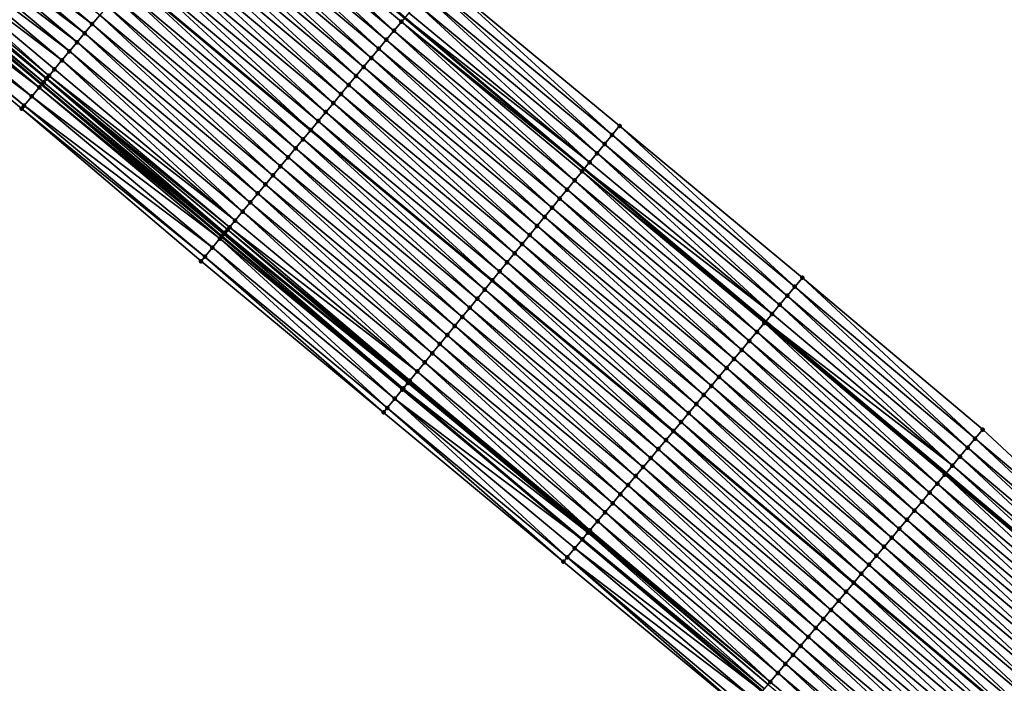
# Model space of a CAD drawing. Header units: feet. Extents: x 2010743 to 2022806, y 818705 to 837694.
# Tile 22 of 256: x 2016294 to 2016378, y 819605 to 819661. Entities that reach past the tile are written whole.
import ezdxf

# ---------------------------------------------------------------- set-up
doc = ezdxf.new("R2010")
doc.units = ezdxf.units.FT
doc.header["$MEASUREMENT"] = 0
for name, color, linetype, lineweight in [('EP_Travel Lane', 172, 'Continuous', 53), ('Road Shots', 141, 'Continuous', 100), ('STRIPING', 60, 'Continuous', 53)]:
    doc.layers.add(name, color=color, linetype=linetype, lineweight=lineweight)
doc.layers.add('I-77-MM17-21_NB-Surface-Border', color=7, linetype='Continuous')
doc.layers.add('I-77-MM17-21_NB-Surface-TIN', color=7, linetype='Continuous')

msp = doc.modelspace()

# ---------------------------------------------------------------- linework, layer by layer
at = {"layer": 'EP_Travel Lane'}
for points in [[(2016234.812, 819738.36, 264.538), (2016250.127, 819725.5, 264.779), (2016265.442, 819712.639, 265.035), (2016280.757, 819699.779, 265.278), (2016296.072, 819686.919, 265.544), (2016311.356, 819674.073, 265.793), (2016326.653, 819661.192, 266.04), (2016341.885, 819648.378, 266.29), (2016357.289, 819635.425, 266.547), (2016372.591, 819622.55, 266.81), (2016387.894, 819609.675, 267.073), (2016403.196, 819596.8, 267.341), (2016418.499, 819583.925, 267.601), (2016433.802, 819571.05, 267.852), (2016449.104, 819558.175, 268.104)], [(2016234.573, 819707.012, 265.173), (2016249.885, 819694.149, 265.398), (2016265.198, 819681.286, 265.671), (2016280.511, 819668.423, 265.91), (2016295.838, 819655.529, 266.163), (2016311.12, 819642.629, 266.411), (2016326.487, 819629.691, 266.683), (2016341.697, 819616.901, 266.943), (2016356.999, 819604.026, 267.208), (2016372.302, 819591.151, 267.479), (2016387.604, 819578.276, 267.745), (2016402.907, 819565.401, 268.001), (2016418.21, 819552.526, 268.237), (2016433.513, 819539.651, 268.474), (2016448.816, 819526.776, 268.697)]]:
    msp.add_polyline3d(points, dxfattribs=at)
at = {"layer": 'I-77-MM17-21_NB-Surface-Border', "color": 3, "linetype": 'Continuous', "lineweight": -3}
for points in [[(2016237.09, 819741.067, 264.45), (2016252.395, 819728.196, 264.689), (2016267.057, 819714.559, 265.005), (2016283.006, 819702.452, 265.214), (2016298.311, 819689.581, 265.496), (2016314.237, 819677.516, 265.712), (2016329.576, 819664.685, 265.978), (2016344.878, 819652.011, 266.248), (2016360.4, 819639.121, 266.497), (2016375.702, 819626.246, 266.747), (2016390.361, 819612.606, 267.031), (2016405.664, 819599.731, 267.273), (2016420.966, 819586.856, 267.551), (2016435.625, 819573.216, 267.814), (2016450.927, 819560.341, 268.068)], [(2016447.719, 819525.47, 268.589), (2016432.6, 819538.565, 268.389), (2016417.481, 819551.658, 268.178), (2016401.709, 819563.975, 267.867), (2016386.207, 819576.612, 267.605), (2016370.806, 819589.37, 267.314), (2016355.509, 819602.25, 267.044), (2016340.119, 819615.022, 266.772), (2016324.845, 819627.694, 266.511), (2016309.361, 819640.523, 266.251), (2016294.129, 819653.483, 266.005), (2016278.8, 819666.386, 265.742), (2016263.918, 819679.762, 265.559), (2016248.733, 819692.776, 265.292), (2016233.661, 819705.926, 265.088)]]:
    msp.add_polyline3d(points, dxfattribs=at)
at = {"layer": 'I-77-MM17-21_NB-Surface-TIN', "color": 128, "linetype": 'Continuous', "lineweight": -3}
for points in [[(2016300.118, 819660.644, 266.067), (2016284.792, 819673.512, 265.821), (2016284.148, 819672.747, 265.835)], [(2016300.118, 819660.644, 266.067), (2016300.76, 819661.411, 266.054), (2016284.792, 819673.512, 265.821)], [(2016325.726, 819660.084, 266.069), (2016311.028, 819673.682, 265.8), (2016310.386, 819672.915, 265.814)], [(2016326.368, 819660.85, 266.044), (2016326.653, 819661.192, 266.04), (2016311.028, 819673.682, 265.8)], [(2016325.726, 819660.084, 266.069), (2016326.368, 819660.85, 266.044), (2016311.028, 819673.682, 265.8)], [(2016299.476, 819659.877, 266.084), (2016284.148, 819672.747, 265.835), (2016283.504, 819671.981, 265.849)], [(2016299.476, 819659.877, 266.084), (2016300.118, 819660.644, 266.067), (2016284.148, 819672.747, 265.835)], [(2016325.084, 819659.317, 266.078), (2016310.386, 819672.915, 265.814), (2016309.745, 819672.148, 265.825)], [(2016325.084, 819659.317, 266.078), (2016325.726, 819660.084, 266.069), (2016310.386, 819672.915, 265.814)], [(2016298.835, 819659.11, 266.099), (2016283.504, 819671.981, 265.849), (2016282.861, 819671.216, 265.862)], [(2016298.835, 819659.11, 266.099), (2016299.476, 819659.877, 266.084), (2016283.504, 819671.981, 265.849)], [(2016323.801, 819657.783, 266.111), (2016309.103, 819671.381, 265.843), (2016308.461, 819670.614, 265.86)], [(2016324.442, 819658.55, 266.095), (2016309.745, 819672.148, 265.825), (2016309.103, 819671.381, 265.843)], [(2016323.801, 819657.783, 266.111), (2016324.442, 819658.55, 266.095), (2016309.103, 819671.381, 265.843)], [(2016324.442, 819658.55, 266.095), (2016325.084, 819659.317, 266.078), (2016309.745, 819672.148, 265.825)], [(2016298.193, 819658.343, 266.114), (2016282.861, 819671.216, 265.862), (2016282.217, 819670.451, 265.88)], [(2016298.193, 819658.343, 266.114), (2016298.835, 819659.11, 266.099), (2016282.861, 819671.216, 265.862)], [(2016323.159, 819657.016, 266.13), (2016308.461, 819670.614, 265.86), (2016307.819, 819669.847, 265.878)], [(2016323.159, 819657.016, 266.13), (2016323.801, 819657.783, 266.111), (2016308.461, 819670.614, 265.86)], [(2016297.551, 819657.576, 266.131), (2016282.217, 819670.451, 265.88), (2016281.573, 819669.686, 265.905)], [(2016297.551, 819657.576, 266.131), (2016298.193, 819658.343, 266.114), (2016282.217, 819670.451, 265.88)], [(2016322.517, 819656.249, 266.147), (2016307.819, 819669.847, 265.878), (2016307.177, 819669.08, 265.893)], [(2016322.517, 819656.249, 266.147), (2016323.159, 819657.016, 266.13), (2016307.819, 819669.847, 265.878)], [(2016296.235, 819656.004, 266.176), (2016280.929, 819668.921, 265.922), (2016280.864, 819668.843, 265.923)], [(2016296.267, 819656.043, 266.176), (2016281.045, 819669.058, 265.921), (2016280.929, 819668.921, 265.922)], [(2016296.235, 819656.004, 266.176), (2016296.267, 819656.043, 266.176), (2016280.929, 819668.921, 265.922)], [(2016296.457, 819656.269, 266.175), (2016281.573, 819669.686, 265.905), (2016281.045, 819669.058, 265.921)], [(2016296.267, 819656.043, 266.176), (2016296.457, 819656.269, 266.175), (2016281.045, 819669.058, 265.921)], [(2016296.457, 819656.269, 266.175), (2016296.909, 819656.81, 266.158), (2016281.573, 819669.686, 265.905)], [(2016296.909, 819656.81, 266.158), (2016297.551, 819657.576, 266.131), (2016281.573, 819669.686, 265.905)], [(2016321.875, 819655.482, 266.164), (2016307.177, 819669.08, 265.893), (2016306.536, 819668.313, 265.91)], [(2016321.875, 819655.482, 266.164), (2016322.517, 819656.249, 266.147), (2016307.177, 819669.08, 265.893)], [(2016295.626, 819655.276, 266.149), (2016280.286, 819668.155, 265.898), (2016279.643, 819667.389, 265.832)], [(2016280.286, 819668.155, 265.898), (2016295.838, 819655.529, 266.163), (2016280.511, 819668.423, 265.91)], [(2016295.626, 819655.276, 266.149), (2016295.838, 819655.529, 266.163), (2016280.286, 819668.155, 265.898)], [(2016295.992, 819655.714, 266.173), (2016280.731, 819668.685, 265.921), (2016280.511, 819668.423, 265.91)], [(2016295.992, 819655.714, 266.173), (2016280.511, 819668.423, 265.91), (2016295.838, 819655.529, 266.163)], [(2016296.235, 819656.004, 266.176), (2016280.864, 819668.843, 265.923), (2016280.731, 819668.685, 265.921)], [(2016295.992, 819655.714, 266.173), (2016296.235, 819656.004, 266.176), (2016280.731, 819668.685, 265.921)], [(2016321.233, 819654.715, 266.181), (2016306.536, 819668.313, 265.91), (2016305.894, 819667.546, 265.926)], [(2016321.233, 819654.715, 266.181), (2016321.875, 819655.482, 266.164), (2016306.536, 819668.313, 265.91)], [(2016294.985, 819654.508, 266.091), (2016279.643, 819667.389, 265.832), (2016279, 819666.623, 265.762)], [(2016294.985, 819654.508, 266.091), (2016295.626, 819655.276, 266.149), (2016279.643, 819667.389, 265.832)], [(2016320.592, 819653.948, 266.195), (2016305.894, 819667.546, 265.926), (2016305.252, 819666.779, 265.941)], [(2016320.592, 819653.948, 266.195), (2016321.233, 819654.715, 266.181), (2016305.894, 819667.546, 265.926)], [(2016294.344, 819653.74, 266.024), (2016279, 819666.623, 265.762), (2016278.8, 819666.386, 265.742)], [(2016294.129, 819653.483, 266.005), (2016294.344, 819653.74, 266.024), (2016278.8, 819666.386, 265.742)], [(2016294.344, 819653.74, 266.024), (2016294.985, 819654.508, 266.091), (2016279, 819666.623, 265.762)], [(2016319.95, 819653.181, 266.213), (2016305.252, 819666.779, 265.941), (2016304.61, 819666.012, 265.958)], [(2016319.95, 819653.181, 266.213), (2016320.592, 819653.948, 266.195), (2016305.252, 819666.779, 265.941)], [(2016319.308, 819652.415, 266.226), (2016304.61, 819666.012, 265.958), (2016303.969, 819665.246, 265.968)], [(2016319.308, 819652.415, 266.226), (2016319.95, 819653.181, 266.213), (2016304.61, 819666.012, 265.958)], [(2016303.969, 819665.246, 265.968), (2016303.327, 819664.479, 265.979), (2016318.667, 819651.648, 266.227)], [(2016319.308, 819652.415, 266.226), (2016303.969, 819665.246, 265.968), (2016318.667, 819651.648, 266.227)], [(2016318.025, 819650.881, 266.257), (2016303.327, 819664.479, 265.979), (2016302.685, 819663.712, 266.003)], [(2016318.025, 819650.881, 266.257), (2016318.667, 819651.648, 266.227), (2016303.327, 819664.479, 265.979)], [(2016343.606, 819650.467, 266.27), (2016328.934, 819663.918, 265.997), (2016328.293, 819663.151, 266.007)], [(2016344.242, 819651.239, 266.258), (2016329.576, 819664.685, 265.978), (2016328.934, 819663.918, 265.997)], [(2016343.606, 819650.467, 266.27), (2016344.242, 819651.239, 266.258), (2016328.934, 819663.918, 265.997)], [(2016344.242, 819651.239, 266.258), (2016344.878, 819652.011, 266.248), (2016329.576, 819664.685, 265.978)], [(2016317.383, 819650.114, 266.271), (2016302.685, 819663.712, 266.003), (2016302.043, 819662.945, 266.018)], [(2016317.383, 819650.114, 266.271), (2016318.025, 819650.881, 266.257), (2016302.685, 819663.712, 266.003)], [(2016342.971, 819649.695, 266.277), (2016328.293, 819663.151, 266.007), (2016327.651, 819662.384, 266.022)], [(2016342.971, 819649.695, 266.277), (2016343.606, 819650.467, 266.27), (2016328.293, 819663.151, 266.007)], [(2016316.741, 819649.347, 266.286), (2016302.043, 819662.945, 266.018), (2016301.402, 819662.178, 266.035)], [(2016316.741, 819649.347, 266.286), (2016317.383, 819650.114, 266.271), (2016302.043, 819662.945, 266.018)], [(2016342.335, 819648.924, 266.285), (2016327.651, 819662.384, 266.022), (2016327.009, 819661.617, 266.034)], [(2016342.335, 819648.924, 266.285), (2016342.971, 819649.695, 266.277), (2016327.651, 819662.384, 266.022)], [(2016315.458, 819647.813, 266.32), (2016300.76, 819661.411, 266.054), (2016300.118, 819660.644, 266.067)], [(2016316.099, 819648.58, 266.304), (2016301.402, 819662.178, 266.035), (2016300.76, 819661.411, 266.054)], [(2016315.458, 819647.813, 266.32), (2016316.099, 819648.58, 266.304), (2016300.76, 819661.411, 266.054)], [(2016316.099, 819648.58, 266.304), (2016316.741, 819649.347, 266.286), (2016301.402, 819662.178, 266.035)], [(2016342.335, 819648.924, 266.285), (2016327.009, 819661.617, 266.034), (2016326.653, 819661.192, 266.04)], [(2016314.816, 819647.046, 266.336), (2016300.118, 819660.644, 266.067), (2016299.476, 819659.877, 266.084)], [(2016314.816, 819647.046, 266.336), (2016315.458, 819647.813, 266.32), (2016300.118, 819660.644, 266.067)], [(2016341.063, 819647.38, 266.319), (2016326.368, 819660.85, 266.044), (2016325.726, 819660.084, 266.069)], [(2016326.368, 819660.85, 266.044), (2016341.885, 819648.378, 266.29), (2016326.653, 819661.192, 266.04)], [(2016341.699, 819648.152, 266.292), (2016341.885, 819648.378, 266.29), (2016326.368, 819660.85, 266.044)], [(2016341.063, 819647.38, 266.319), (2016341.699, 819648.152, 266.292), (2016326.368, 819660.85, 266.044)], [(2016342.335, 819648.924, 266.285), (2016326.653, 819661.192, 266.04), (2016341.885, 819648.378, 266.29)], [(2016314.174, 819646.279, 266.352), (2016299.476, 819659.877, 266.084), (2016298.835, 819659.11, 266.099)], [(2016314.174, 819646.279, 266.352), (2016314.816, 819647.046, 266.336), (2016299.476, 819659.877, 266.084)], [(2016340.427, 819646.608, 266.33), (2016325.726, 819660.084, 266.069), (2016325.084, 819659.317, 266.078)], [(2016340.427, 819646.608, 266.33), (2016341.063, 819647.38, 266.319), (2016325.726, 819660.084, 266.069)], [(2016313.532, 819645.512, 266.365), (2016298.835, 819659.11, 266.099), (2016298.193, 819658.343, 266.114)], [(2016313.532, 819645.512, 266.365), (2016314.174, 819646.279, 266.352), (2016298.835, 819659.11, 266.099)], [(2016339.791, 819645.837, 266.349), (2016325.084, 819659.317, 266.078), (2016324.442, 819658.55, 266.095)], [(2016339.791, 819645.837, 266.349), (2016340.427, 819646.608, 266.33), (2016325.084, 819659.317, 266.078)], [(2016312.891, 819644.745, 266.383), (2016298.193, 819658.343, 266.114), (2016297.551, 819657.576, 266.131)], [(2016312.891, 819644.745, 266.383), (2016313.532, 819645.512, 266.365), (2016298.193, 819658.343, 266.114)], [(2016339.155, 819645.065, 266.366), (2016324.442, 819658.55, 266.095), (2016323.801, 819657.783, 266.111)], [(2016339.155, 819645.065, 266.366), (2016339.791, 819645.837, 266.349), (2016324.442, 819658.55, 266.095)], [(2016312.249, 819643.979, 266.408), (2016297.551, 819657.576, 266.131), (2016296.909, 819656.81, 266.158)], [(2016312.249, 819643.979, 266.408), (2016312.891, 819644.745, 266.383), (2016297.551, 819657.576, 266.131)], [(2016338.519, 819644.293, 266.386), (2016323.801, 819657.783, 266.111), (2016323.159, 819657.016, 266.13)], [(2016338.519, 819644.293, 266.386), (2016339.155, 819645.065, 266.366), (2016323.801, 819657.783, 266.111)], [(2016312.249, 819643.979, 266.408), (2016296.909, 819656.81, 266.158), (2016296.457, 819656.269, 266.175)], [(2016337.883, 819643.521, 266.405), (2016323.159, 819657.016, 266.13), (2016322.517, 819656.249, 266.147)], [(2016337.883, 819643.521, 266.405), (2016338.519, 819644.293, 266.386), (2016323.159, 819657.016, 266.13)], [(2016295.626, 819655.276, 266.149), (2016311.12, 819642.629, 266.411), (2016295.838, 819655.529, 266.163)], [(2016311.284, 819642.825, 266.424), (2016295.992, 819655.714, 266.173), (2016295.838, 819655.529, 266.163)], [(2016311.284, 819642.825, 266.424), (2016295.838, 819655.529, 266.163), (2016311.12, 819642.629, 266.411)], [(2016311.379, 819642.939, 266.426), (2016296.235, 819656.004, 266.176), (2016295.992, 819655.714, 266.173)], [(2016311.284, 819642.825, 266.424), (2016311.379, 819642.939, 266.426), (2016295.992, 819655.714, 266.173)], [(2016311.607, 819643.212, 266.426), (2016296.267, 819656.043, 266.176), (2016296.235, 819656.004, 266.176)], [(2016311.379, 819642.939, 266.426), (2016311.607, 819643.212, 266.426), (2016296.235, 819656.004, 266.176)], [(2016311.775, 819643.413, 266.425), (2016296.457, 819656.269, 266.175), (2016296.267, 819656.043, 266.176)], [(2016311.607, 819643.212, 266.426), (2016311.775, 819643.413, 266.425), (2016296.267, 819656.043, 266.176)], [(2016311.775, 819643.413, 266.425), (2016312.249, 819643.979, 266.408), (2016296.457, 819656.269, 266.175)], [(2016337.247, 819642.75, 266.42), (2016322.517, 819656.249, 266.147), (2016321.875, 819655.482, 266.164)], [(2016337.247, 819642.75, 266.42), (2016337.883, 819643.521, 266.405), (2016322.517, 819656.249, 266.147)], [(2016310.966, 819642.444, 266.399), (2016295.626, 819655.276, 266.149), (2016294.985, 819654.508, 266.091)], [(2016310.966, 819642.444, 266.399), (2016311.12, 819642.629, 266.411), (2016295.626, 819655.276, 266.149)], [(2016335.975, 819641.206, 266.452), (2016321.233, 819654.715, 266.181), (2016320.592, 819653.948, 266.195)], [(2016336.611, 819641.978, 266.436), (2016321.875, 819655.482, 266.164), (2016321.233, 819654.715, 266.181)], [(2016335.975, 819641.206, 266.452), (2016336.611, 819641.978, 266.436), (2016321.233, 819654.715, 266.181)], [(2016336.611, 819641.978, 266.436), (2016337.247, 819642.75, 266.42), (2016321.875, 819655.482, 266.164)], [(2016310.325, 819641.677, 266.344), (2016294.985, 819654.508, 266.091), (2016294.344, 819653.74, 266.024)], [(2016310.325, 819641.677, 266.344), (2016310.966, 819642.444, 266.399), (2016294.985, 819654.508, 266.091)], [(2016335.339, 819640.434, 266.467), (2016320.592, 819653.948, 266.195), (2016319.95, 819653.181, 266.213)], [(2016335.339, 819640.434, 266.467), (2016335.975, 819641.206, 266.452), (2016320.592, 819653.948, 266.195)], [(2016309.684, 819640.909, 266.275), (2016294.344, 819653.74, 266.024), (2016294.129, 819653.483, 266.005)], [(2016309.361, 819640.523, 266.251), (2016309.684, 819640.909, 266.275), (2016294.129, 819653.483, 266.005)], [(2016309.684, 819640.909, 266.275), (2016310.325, 819641.677, 266.344), (2016294.344, 819653.74, 266.024)], [(2016334.704, 819639.663, 266.481), (2016319.95, 819653.181, 266.213), (2016319.308, 819652.415, 266.226)], [(2016334.704, 819639.663, 266.481), (2016335.339, 819640.434, 266.467), (2016319.95, 819653.181, 266.213)], [(2016319.308, 819652.415, 266.226), (2016318.667, 819651.648, 266.227), (2016334.068, 819638.891, 266.485)], [(2016334.704, 819639.663, 266.481), (2016319.308, 819652.415, 266.226), (2016334.068, 819638.891, 266.485)], [(2016333.432, 819638.119, 266.512), (2016318.667, 819651.648, 266.227), (2016318.025, 819650.881, 266.257)], [(2016333.432, 819638.119, 266.512), (2016334.068, 819638.891, 266.485), (2016318.667, 819651.648, 266.227)], [(2016359.756, 819638.356, 266.508), (2016344.878, 819652.011, 266.248), (2016344.242, 819651.239, 266.258)], [(2016359.756, 819638.356, 266.508), (2016360.4, 819639.121, 266.497), (2016344.878, 819652.011, 266.248)], [(2016332.796, 819637.347, 266.529), (2016318.025, 819650.881, 266.257), (2016317.383, 819650.114, 266.271)], [(2016332.796, 819637.347, 266.529), (2016333.432, 819638.119, 266.512), (2016318.025, 819650.881, 266.257)], [(2016359.112, 819637.591, 266.524), (2016344.242, 819651.239, 266.258), (2016343.606, 819650.467, 266.27)], [(2016359.112, 819637.591, 266.524), (2016359.756, 819638.356, 266.508), (2016344.242, 819651.239, 266.258)], [(2016332.16, 819636.576, 266.545), (2016317.383, 819650.114, 266.271), (2016316.741, 819649.347, 266.286)], [(2016332.16, 819636.576, 266.545), (2016332.796, 819637.347, 266.529), (2016317.383, 819650.114, 266.271)], [(2016357.824, 819636.061, 266.551), (2016342.971, 819649.695, 266.277), (2016342.335, 819648.924, 266.285)], [(2016358.468, 819636.826, 266.538), (2016343.606, 819650.467, 266.27), (2016342.971, 819649.695, 266.277)], [(2016357.824, 819636.061, 266.551), (2016358.468, 819636.826, 266.538), (2016342.971, 819649.695, 266.277)], [(2016358.468, 819636.826, 266.538), (2016359.112, 819637.591, 266.524), (2016343.606, 819650.467, 266.27)], [(2016331.524, 819635.804, 266.564), (2016316.741, 819649.347, 266.286), (2016316.099, 819648.58, 266.304)], [(2016331.524, 819635.804, 266.564), (2016332.16, 819636.576, 266.545), (2016316.741, 819649.347, 266.286)], [(2016357.824, 819636.061, 266.551), (2016342.335, 819648.924, 266.285), (2016341.885, 819648.378, 266.29)], [(2016330.888, 819635.032, 266.582), (2016316.099, 819648.58, 266.304), (2016315.458, 819647.813, 266.32)], [(2016330.888, 819635.032, 266.582), (2016331.524, 819635.804, 266.564), (2016316.099, 819648.58, 266.304)], [(2016356.536, 819634.53, 266.566), (2016341.699, 819648.152, 266.292), (2016341.063, 819647.38, 266.319)], [(2016341.699, 819648.152, 266.292), (2016357.289, 819635.425, 266.547), (2016341.885, 819648.378, 266.29)], [(2016357.18, 819635.295, 266.546), (2016357.289, 819635.425, 266.547), (2016341.699, 819648.152, 266.292)], [(2016356.536, 819634.53, 266.566), (2016357.18, 819635.295, 266.546), (2016341.699, 819648.152, 266.292)], [(2016357.824, 819636.061, 266.551), (2016341.885, 819648.378, 266.29), (2016357.289, 819635.425, 266.547)], [(2016330.252, 819634.26, 266.596), (2016315.458, 819647.813, 266.32), (2016314.816, 819647.046, 266.336)], [(2016330.252, 819634.26, 266.596), (2016330.888, 819635.032, 266.582), (2016315.458, 819647.813, 266.32)], [(2016355.892, 819633.765, 266.58), (2016341.063, 819647.38, 266.319), (2016340.427, 819646.608, 266.33)], [(2016355.892, 819633.765, 266.58), (2016356.536, 819634.53, 266.566), (2016341.063, 819647.38, 266.319)], [(2016329.616, 819633.489, 266.611), (2016314.816, 819647.046, 266.336), (2016314.174, 819646.279, 266.352)], [(2016329.616, 819633.489, 266.611), (2016330.252, 819634.26, 266.596), (2016314.816, 819647.046, 266.336)], [(2016355.248, 819633, 266.6), (2016340.427, 819646.608, 266.33), (2016339.791, 819645.837, 266.349)], [(2016355.248, 819633, 266.6), (2016355.892, 819633.765, 266.58), (2016340.427, 819646.608, 266.33)], [(2016328.344, 819631.945, 266.642), (2016313.532, 819645.512, 266.365), (2016312.891, 819644.745, 266.383)], [(2016328.98, 819632.717, 266.626), (2016314.174, 819646.279, 266.352), (2016313.532, 819645.512, 266.365)], [(2016328.344, 819631.945, 266.642), (2016328.98, 819632.717, 266.626), (2016313.532, 819645.512, 266.365)], [(2016328.98, 819632.717, 266.626), (2016329.616, 819633.489, 266.611), (2016314.174, 819646.279, 266.352)], [(2016354.604, 819632.235, 266.615), (2016339.791, 819645.837, 266.349), (2016339.155, 819645.065, 266.366)], [(2016354.604, 819632.235, 266.615), (2016355.248, 819633, 266.6), (2016339.791, 819645.837, 266.349)], [(2016327.708, 819631.174, 266.669), (2016312.891, 819644.745, 266.383), (2016312.249, 819643.979, 266.408)], [(2016327.708, 819631.174, 266.669), (2016328.344, 819631.945, 266.642), (2016312.891, 819644.745, 266.383)], [(2016353.96, 819631.47, 266.635), (2016339.155, 819645.065, 266.366), (2016338.519, 819644.293, 266.386)], [(2016353.96, 819631.47, 266.635), (2016354.604, 819632.235, 266.615), (2016339.155, 819645.065, 266.366)], [(2016327.708, 819631.174, 266.669), (2016312.249, 819643.979, 266.408), (2016311.775, 819643.413, 266.425)], [(2016353.316, 819630.705, 266.654), (2016338.519, 819644.293, 266.386), (2016337.883, 819643.521, 266.405)], [(2016353.316, 819630.705, 266.654), (2016353.96, 819631.47, 266.635), (2016338.519, 819644.293, 266.386)], [(2016326.911, 819630.206, 266.69), (2016311.607, 819643.212, 266.426), (2016311.379, 819642.939, 266.426)], [(2016327.072, 819630.402, 266.688), (2016311.775, 819643.413, 266.425), (2016311.607, 819643.212, 266.426)], [(2016326.911, 819630.206, 266.69), (2016326.987, 819630.299, 266.69), (2016311.607, 819643.212, 266.426)], [(2016326.987, 819630.299, 266.69), (2016327.072, 819630.402, 266.688), (2016311.607, 819643.212, 266.426)], [(2016327.072, 819630.402, 266.688), (2016327.708, 819631.174, 266.669), (2016311.775, 819643.413, 266.425)], [(2016352.672, 819629.94, 266.67), (2016337.883, 819643.521, 266.405), (2016337.247, 819642.75, 266.42)], [(2016352.672, 819629.94, 266.67), (2016353.316, 819630.705, 266.654), (2016337.883, 819643.521, 266.405)], [(2016325.801, 819628.857, 266.615), (2016310.966, 819642.444, 266.399), (2016310.325, 819641.677, 266.344)], [(2016310.966, 819642.444, 266.399), (2016326.487, 819629.691, 266.683), (2016311.12, 819642.629, 266.411)], [(2016326.437, 819629.63, 266.678), (2016326.487, 819629.691, 266.683), (2016310.966, 819642.444, 266.399)], [(2016325.801, 819628.857, 266.615), (2016326.437, 819629.63, 266.678), (2016310.966, 819642.444, 266.399)], [(2016326.524, 819629.736, 266.686), (2016311.284, 819642.825, 266.424), (2016311.12, 819642.629, 266.411)], [(2016326.524, 819629.736, 266.686), (2016311.12, 819642.629, 266.411), (2016326.487, 819629.691, 266.683)], [(2016326.911, 819630.206, 266.69), (2016311.379, 819642.939, 266.426), (2016311.284, 819642.825, 266.424)], [(2016326.524, 819629.736, 266.686), (2016326.911, 819630.206, 266.69), (2016311.284, 819642.825, 266.424)], [(2016352.028, 819629.175, 266.688), (2016337.247, 819642.75, 266.42), (2016336.611, 819641.978, 266.436)], [(2016352.028, 819629.175, 266.688), (2016352.672, 819629.94, 266.67), (2016337.247, 819642.75, 266.42)], [(2016325.166, 819628.085, 266.542), (2016310.325, 819641.677, 266.344), (2016309.684, 819640.909, 266.275)], [(2016325.166, 819628.085, 266.542), (2016325.801, 819628.857, 266.615), (2016310.325, 819641.677, 266.344)], [(2016351.384, 819628.41, 266.704), (2016336.611, 819641.978, 266.436), (2016335.975, 819641.206, 266.452)], [(2016351.384, 819628.41, 266.704), (2016352.028, 819629.175, 266.688), (2016336.611, 819641.978, 266.436)], [(2016324.845, 819627.694, 266.511), (2016309.684, 819640.909, 266.275), (2016309.361, 819640.523, 266.251)], [(2016324.845, 819627.694, 266.511), (2016325.166, 819628.085, 266.542), (2016309.684, 819640.909, 266.275)], [(2016350.74, 819627.645, 266.72), (2016335.975, 819641.206, 266.452), (2016335.339, 819640.434, 266.467)], [(2016350.74, 819627.645, 266.72), (2016351.384, 819628.41, 266.704), (2016335.975, 819641.206, 266.452)], [(2016334.704, 819639.663, 266.481), (2016334.068, 819638.891, 266.485), (2016349.453, 819626.115, 266.743)], [(2016350.096, 819626.88, 266.735), (2016335.339, 819640.434, 266.467), (2016334.704, 819639.663, 266.481)], [(2016350.096, 819626.88, 266.735), (2016334.704, 819639.663, 266.481), (2016349.453, 819626.115, 266.743)], [(2016350.096, 819626.88, 266.735), (2016350.74, 819627.645, 266.72), (2016335.339, 819640.434, 266.467)], [(2016348.809, 819625.35, 266.768), (2016334.068, 819638.891, 266.485), (2016333.432, 819638.119, 266.512)], [(2016348.809, 819625.35, 266.768), (2016349.453, 819626.115, 266.743), (2016334.068, 819638.891, 266.485)], [(2016375.058, 819625.481, 266.764), (2016360.4, 819639.121, 266.497), (2016359.756, 819638.356, 266.508)], [(2016375.058, 819625.481, 266.764), (2016375.702, 819626.246, 266.747), (2016360.4, 819639.121, 266.497)], [(2016348.165, 819624.585, 266.786), (2016333.432, 819638.119, 266.512), (2016332.796, 819637.347, 266.529)], [(2016348.165, 819624.585, 266.786), (2016348.809, 819625.35, 266.768), (2016333.432, 819638.119, 266.512)], [(2016374.414, 819624.716, 266.778), (2016359.756, 819638.356, 266.508), (2016359.112, 819637.591, 266.524)], [(2016374.414, 819624.716, 266.778), (2016375.058, 819625.481, 266.764), (2016359.756, 819638.356, 266.508)], [(2016347.521, 819623.82, 266.801), (2016332.796, 819637.347, 266.529), (2016332.16, 819636.576, 266.545)], [(2016347.521, 819623.82, 266.801), (2016348.165, 819624.585, 266.786), (2016332.796, 819637.347, 266.529)], [(2016373.77, 819623.951, 266.795), (2016359.112, 819637.591, 266.524), (2016358.468, 819636.826, 266.538)], [(2016373.77, 819623.951, 266.795), (2016374.414, 819624.716, 266.778), (2016359.112, 819637.591, 266.524)], [(2016346.877, 819623.055, 266.82), (2016332.16, 819636.576, 266.545), (2016331.524, 819635.804, 266.564)], [(2016346.877, 819623.055, 266.82), (2016347.521, 819623.82, 266.801), (2016332.16, 819636.576, 266.545)], [(2016373.126, 819623.186, 266.808), (2016358.468, 819636.826, 266.538), (2016357.824, 819636.061, 266.551)], [(2016373.126, 819623.186, 266.808), (2016373.77, 819623.951, 266.795), (2016358.468, 819636.826, 266.538)], [(2016346.233, 819622.29, 266.839), (2016331.524, 819635.804, 266.564), (2016330.888, 819635.032, 266.582)], [(2016346.233, 819622.29, 266.839), (2016346.877, 819623.055, 266.82), (2016331.524, 819635.804, 266.564)], [(2016373.126, 819623.186, 266.808), (2016357.824, 819636.061, 266.551), (2016357.289, 819635.425, 266.547)], [(2016345.589, 819621.524, 266.854), (2016330.888, 819635.032, 266.582), (2016330.252, 819634.26, 266.596)], [(2016345.589, 819621.524, 266.854), (2016346.233, 819622.29, 266.839), (2016330.888, 819635.032, 266.582)], [(2016371.839, 819621.656, 266.828), (2016357.18, 819635.295, 266.546), (2016356.536, 819634.53, 266.566)], [(2016357.18, 819635.295, 266.546), (2016372.591, 819622.55, 266.81), (2016357.289, 819635.425, 266.547)], [(2016372.483, 819622.421, 266.81), (2016372.591, 819622.55, 266.81), (2016357.18, 819635.295, 266.546)], [(2016371.839, 819621.656, 266.828), (2016372.483, 819622.421, 266.81), (2016357.18, 819635.295, 266.546)], [(2016373.126, 819623.186, 266.808), (2016357.289, 819635.425, 266.547), (2016372.591, 819622.55, 266.81)], [(2016344.945, 819620.759, 266.869), (2016330.252, 819634.26, 266.596), (2016329.616, 819633.489, 266.611)], [(2016344.945, 819620.759, 266.869), (2016345.589, 819621.524, 266.854), (2016330.252, 819634.26, 266.596)], [(2016371.195, 819620.89, 266.842), (2016356.536, 819634.53, 266.566), (2016355.892, 819633.765, 266.58)], [(2016371.195, 819620.89, 266.842), (2016371.839, 819621.656, 266.828), (2016356.536, 819634.53, 266.566)], [(2016344.301, 819619.994, 266.884), (2016329.616, 819633.489, 266.611), (2016328.98, 819632.717, 266.626)], [(2016344.301, 819619.994, 266.884), (2016344.945, 819620.759, 266.869), (2016329.616, 819633.489, 266.611)], [(2016369.907, 819619.36, 266.876), (2016355.248, 819633, 266.6), (2016354.604, 819632.235, 266.615)], [(2016370.551, 819620.125, 266.86), (2016355.892, 819633.765, 266.58), (2016355.248, 819633, 266.6)], [(2016369.907, 819619.36, 266.876), (2016370.551, 819620.125, 266.86), (2016355.248, 819633, 266.6)], [(2016370.551, 819620.125, 266.86), (2016371.195, 819620.89, 266.842), (2016355.892, 819633.765, 266.58)], [(2016343.657, 819619.229, 266.9), (2016328.98, 819632.717, 266.626), (2016328.344, 819631.945, 266.642)], [(2016343.657, 819619.229, 266.9), (2016344.301, 819619.994, 266.884), (2016328.98, 819632.717, 266.626)], [(2016369.263, 819618.595, 266.897), (2016354.604, 819632.235, 266.615), (2016353.96, 819631.47, 266.635)], [(2016369.263, 819618.595, 266.897), (2016369.907, 819619.36, 266.876), (2016354.604, 819632.235, 266.615)], [(2016343.013, 819618.464, 266.922), (2016328.344, 819631.945, 266.642), (2016327.708, 819631.174, 266.669)], [(2016343.013, 819618.464, 266.922), (2016343.657, 819619.229, 266.9), (2016328.344, 819631.945, 266.642)], [(2016368.619, 819617.83, 266.916), (2016353.96, 819631.47, 266.635), (2016353.316, 819630.705, 266.654)], [(2016368.619, 819617.83, 266.916), (2016369.263, 819618.595, 266.897), (2016353.96, 819631.47, 266.635)], [(2016342.369, 819617.699, 266.948), (2016327.708, 819631.174, 266.669), (2016327.072, 819630.402, 266.688)], [(2016342.369, 819617.699, 266.948), (2016343.013, 819618.464, 266.922), (2016327.708, 819631.174, 266.669)], [(2016367.975, 819617.065, 266.933), (2016353.316, 819630.705, 266.654), (2016352.672, 819629.94, 266.67)], [(2016367.975, 819617.065, 266.933), (2016368.619, 819617.83, 266.916), (2016353.316, 819630.705, 266.654)], [(2016325.801, 819628.857, 266.615), (2016341.697, 819616.901, 266.943), (2016326.437, 819629.63, 266.678)], [(2016326.437, 819629.63, 266.678), (2016341.697, 819616.901, 266.943), (2016326.487, 819629.691, 266.683)], [(2016341.725, 819616.934, 266.945), (2016326.524, 819629.736, 266.686), (2016326.487, 819629.691, 266.683)], [(2016341.71, 819616.916, 266.944), (2016341.725, 819616.934, 266.945), (2016326.487, 819629.691, 266.683)], [(2016341.71, 819616.916, 266.944), (2016326.487, 819629.691, 266.683), (2016341.697, 819616.901, 266.943)], [(2016342.198, 819617.497, 266.951), (2016326.911, 819630.206, 266.69), (2016326.524, 819629.736, 266.686)], [(2016341.725, 819616.934, 266.945), (2016342.198, 819617.497, 266.951), (2016326.524, 819629.736, 266.686)], [(2016342.198, 819617.497, 266.951), (2016326.987, 819630.299, 266.69), (2016326.911, 819630.206, 266.69)], [(2016342.276, 819617.589, 266.951), (2016327.072, 819630.402, 266.688), (2016326.987, 819630.299, 266.69)], [(2016342.198, 819617.497, 266.951), (2016342.276, 819617.589, 266.951), (2016326.987, 819630.299, 266.69)], [(2016342.276, 819617.589, 266.951), (2016342.369, 819617.699, 266.948), (2016327.072, 819630.402, 266.688)], [(2016367.331, 819616.3, 266.95), (2016352.672, 819629.94, 266.67), (2016352.028, 819629.175, 266.688)], [(2016367.331, 819616.3, 266.95), (2016367.975, 819617.065, 266.933), (2016352.672, 819629.94, 266.67)], [(2016340.439, 819615.402, 266.802), (2016325.801, 819628.857, 266.615), (2016325.166, 819628.085, 266.542)], [(2016341.082, 819616.168, 266.887), (2016341.697, 819616.901, 266.943), (2016325.801, 819628.857, 266.615)], [(2016340.439, 819615.402, 266.802), (2016341.082, 819616.168, 266.887), (2016325.801, 819628.857, 266.615)], [(2016366.687, 819615.535, 266.965), (2016352.028, 819629.175, 266.688), (2016351.384, 819628.41, 266.704)], [(2016366.687, 819615.535, 266.965), (2016367.331, 819616.3, 266.95), (2016352.028, 819629.175, 266.688)], [(2016340.119, 819615.022, 266.772), (2016325.166, 819628.085, 266.542), (2016324.845, 819627.694, 266.511)], [(2016340.119, 819615.022, 266.772), (2016340.439, 819615.402, 266.802), (2016325.166, 819628.085, 266.542)], [(2016366.043, 819614.77, 266.982), (2016351.384, 819628.41, 266.704), (2016350.74, 819627.645, 266.72)], [(2016366.043, 819614.77, 266.982), (2016366.687, 819615.535, 266.965), (2016351.384, 819628.41, 266.704)], [(2016365.399, 819614.005, 266.996), (2016350.74, 819627.645, 266.72), (2016350.096, 819626.88, 266.735)], [(2016365.399, 819614.005, 266.996), (2016366.043, 819614.77, 266.982), (2016350.74, 819627.645, 266.72)], [(2016350.096, 819626.88, 266.735), (2016349.453, 819626.115, 266.743), (2016364.755, 819613.24, 267.006)], [(2016365.399, 819614.005, 266.996), (2016350.096, 819626.88, 266.735), (2016364.755, 819613.24, 267.006)], [(2016364.111, 819612.475, 267.033), (2016349.453, 819626.115, 266.743), (2016348.809, 819625.35, 266.768)], [(2016364.111, 819612.475, 267.033), (2016364.755, 819613.24, 267.006), (2016349.453, 819626.115, 266.743)], [(2016389.717, 819611.841, 267.044), (2016375.058, 819625.481, 266.764), (2016374.414, 819624.716, 266.778)], [(2016390.361, 819612.606, 267.031), (2016375.702, 819626.246, 266.747), (2016375.058, 819625.481, 266.764)], [(2016389.717, 819611.841, 267.044), (2016390.361, 819612.606, 267.031), (2016375.058, 819625.481, 266.764)], [(2016362.823, 819610.945, 267.067), (2016348.165, 819624.585, 266.786), (2016347.521, 819623.82, 266.801)], [(2016363.467, 819611.71, 267.05), (2016348.809, 819625.35, 266.768), (2016348.165, 819624.585, 266.786)], [(2016362.823, 819610.945, 267.067), (2016363.467, 819611.71, 267.05), (2016348.165, 819624.585, 266.786)], [(2016363.467, 819611.71, 267.05), (2016364.111, 819612.475, 267.033), (2016348.809, 819625.35, 266.768)], [(2016389.073, 819611.076, 267.057), (2016374.414, 819624.716, 266.778), (2016373.77, 819623.951, 266.795)], [(2016389.073, 819611.076, 267.057), (2016389.717, 819611.841, 267.044), (2016374.414, 819624.716, 266.778)], [(2016362.179, 819610.18, 267.086), (2016347.521, 819623.82, 266.801), (2016346.877, 819623.055, 266.82)], [(2016362.179, 819610.18, 267.086), (2016362.823, 819610.945, 267.067), (2016347.521, 819623.82, 266.801)], [(2016388.429, 819610.311, 267.074), (2016373.77, 819623.951, 266.795), (2016373.126, 819623.186, 266.808)], [(2016388.429, 819610.311, 267.074), (2016389.073, 819611.076, 267.057), (2016373.77, 819623.951, 266.795)], [(2016361.535, 819609.415, 267.106), (2016346.877, 819623.055, 266.82), (2016346.233, 819622.29, 266.839)], [(2016361.535, 819609.415, 267.106), (2016362.179, 819610.18, 267.086), (2016346.877, 819623.055, 266.82)], [(2016373.126, 819623.186, 266.808), (2016372.591, 819622.55, 266.81), (2016387.894, 819609.675, 267.073)], [(2016388.429, 819610.311, 267.074), (2016373.126, 819623.186, 266.808), (2016387.894, 819609.675, 267.073)], [(2016360.891, 819608.65, 267.122), (2016346.233, 819622.29, 266.839), (2016345.589, 819621.524, 266.854)], [(2016360.891, 819608.65, 267.122), (2016361.535, 819609.415, 267.106), (2016346.233, 819622.29, 266.839)], [(2016387.141, 819608.781, 267.091), (2016372.483, 819622.421, 266.81), (2016371.839, 819621.656, 266.828)], [(2016387.785, 819609.546, 267.073), (2016372.591, 819622.55, 266.81), (2016372.483, 819622.421, 266.81)], [(2016387.141, 819608.781, 267.091), (2016387.785, 819609.546, 267.073), (2016372.483, 819622.421, 266.81)], [(2016387.785, 819609.546, 267.073), (2016387.894, 819609.675, 267.073), (2016372.591, 819622.55, 266.81)], [(2016360.247, 819607.885, 267.137), (2016345.589, 819621.524, 266.854), (2016344.945, 819620.759, 266.869)], [(2016360.247, 819607.885, 267.137), (2016360.891, 819608.65, 267.122), (2016345.589, 819621.524, 266.854)], [(2016386.497, 819608.016, 267.108), (2016371.839, 819621.656, 266.828), (2016371.195, 819620.89, 266.842)], [(2016386.497, 819608.016, 267.108), (2016387.141, 819608.781, 267.091), (2016371.839, 819621.656, 266.828)], [(2016359.603, 819607.119, 267.152), (2016344.945, 819620.759, 266.869), (2016344.301, 819619.994, 266.884)], [(2016359.603, 819607.119, 267.152), (2016360.247, 819607.885, 267.137), (2016344.945, 819620.759, 266.869)], [(2016385.853, 819607.251, 267.128), (2016371.195, 819620.89, 266.842), (2016370.551, 819620.125, 266.86)], [(2016385.853, 819607.251, 267.128), (2016386.497, 819608.016, 267.108), (2016371.195, 819620.89, 266.842)], [(2016358.959, 819606.354, 267.168), (2016344.301, 819619.994, 266.884), (2016343.657, 819619.229, 266.9)], [(2016358.959, 819606.354, 267.168), (2016359.603, 819607.119, 267.152), (2016344.301, 819619.994, 266.884)], [(2016385.209, 819606.485, 267.144), (2016370.551, 819620.125, 266.86), (2016369.907, 819619.36, 266.876)], [(2016385.209, 819606.485, 267.144), (2016385.853, 819607.251, 267.128), (2016370.551, 819620.125, 266.86)], [(2016358.315, 819605.589, 267.189), (2016343.657, 819619.229, 266.9), (2016343.013, 819618.464, 266.922)], [(2016358.315, 819605.589, 267.189), (2016358.959, 819606.354, 267.168), (2016343.657, 819619.229, 266.9)], [(2016384.565, 819605.72, 267.164), (2016369.907, 819619.36, 266.876), (2016369.263, 819618.595, 266.897)], [(2016384.565, 819605.72, 267.164), (2016385.209, 819606.485, 267.144), (2016369.907, 819619.36, 266.876)], [(2016357.671, 819604.824, 267.208), (2016343.013, 819618.464, 266.922), (2016342.369, 819617.699, 266.948)], [(2016357.671, 819604.824, 267.208), (2016358.315, 819605.589, 267.189), (2016343.013, 819618.464, 266.922)], [(2016383.921, 819604.955, 267.181), (2016369.263, 819618.595, 266.897), (2016368.619, 819617.83, 266.916)], [(2016383.921, 819604.955, 267.181), (2016384.565, 819605.72, 267.164), (2016369.263, 819618.595, 266.897)], [(2016357.171, 819604.23, 267.214), (2016342.198, 819617.497, 266.951), (2016341.725, 819616.934, 266.945)], [(2016357.48, 819604.597, 267.212), (2016342.276, 819617.589, 266.951), (2016342.198, 819617.497, 266.951)], [(2016357.171, 819604.23, 267.214), (2016357.48, 819604.597, 267.212), (2016342.198, 819617.497, 266.951)], [(2016357.671, 819604.824, 267.208), (2016342.369, 819617.699, 266.948), (2016342.276, 819617.589, 266.951)], [(2016357.48, 819604.597, 267.212), (2016357.671, 819604.824, 267.208), (2016342.276, 819617.589, 266.951)], [(2016382.633, 819603.425, 267.212), (2016367.975, 819617.065, 266.933), (2016367.331, 819616.3, 266.95)], [(2016383.277, 819604.19, 267.195), (2016368.619, 819617.83, 266.916), (2016367.975, 819617.065, 266.933)], [(2016382.633, 819603.425, 267.212), (2016383.277, 819604.19, 267.195), (2016367.975, 819617.065, 266.933)], [(2016383.277, 819604.19, 267.195), (2016383.921, 819604.955, 267.181), (2016368.619, 819617.83, 266.916)], [(2016341.082, 819616.168, 266.887), (2016356.999, 819604.026, 267.208), (2016341.697, 819616.901, 266.943)], [(2016357.02, 819604.05, 267.21), (2016341.71, 819616.916, 266.944), (2016341.697, 819616.901, 266.943)], [(2016357.02, 819604.05, 267.21), (2016341.697, 819616.901, 266.943), (2016356.999, 819604.026, 267.208)], [(2016357.028, 819604.059, 267.211), (2016341.725, 819616.934, 266.945), (2016341.71, 819616.916, 266.944)], [(2016357.02, 819604.05, 267.21), (2016357.028, 819604.059, 267.211), (2016341.71, 819616.916, 266.944)], [(2016357.028, 819604.059, 267.211), (2016357.171, 819604.23, 267.214), (2016341.725, 819616.934, 266.945)], [(2016381.989, 819602.66, 267.229), (2016367.331, 819616.3, 266.95), (2016366.687, 819615.535, 266.965)], [(2016381.989, 819602.66, 267.229), (2016382.633, 819603.425, 267.212), (2016367.331, 819616.3, 266.95)], [(2016355.509, 819602.25, 267.044), (2016340.439, 819615.402, 266.802), (2016340.119, 819615.022, 266.772)], [(2016356.384, 819603.293, 267.148), (2016341.082, 819616.168, 266.887), (2016340.439, 819615.402, 266.802)], [(2016355.509, 819602.25, 267.044), (2016355.741, 819602.528, 267.067), (2016340.439, 819615.402, 266.802)], [(2016355.741, 819602.528, 267.067), (2016356.384, 819603.293, 267.148), (2016340.439, 819615.402, 266.802)], [(2016356.384, 819603.293, 267.148), (2016356.999, 819604.026, 267.208), (2016341.082, 819616.168, 266.887)], [(2016381.346, 819601.895, 267.247), (2016366.687, 819615.535, 266.965), (2016366.043, 819614.77, 266.982)], [(2016381.346, 819601.895, 267.247), (2016381.989, 819602.66, 267.229), (2016366.687, 819615.535, 266.965)], [(2016380.702, 819601.13, 267.26), (2016366.043, 819614.77, 266.982), (2016365.399, 819614.005, 266.996)], [(2016380.702, 819601.13, 267.26), (2016381.346, 819601.895, 267.247), (2016366.043, 819614.77, 266.982)], [(2016365.399, 819614.005, 266.996), (2016364.755, 819613.24, 267.006), (2016380.058, 819600.365, 267.266)], [(2016380.702, 819601.13, 267.26), (2016365.399, 819614.005, 266.996), (2016380.058, 819600.365, 267.266)], [(2016379.414, 819599.6, 267.298), (2016364.755, 819613.24, 267.006), (2016364.111, 819612.475, 267.033)], [(2016379.414, 819599.6, 267.298), (2016380.058, 819600.365, 267.266), (2016364.755, 819613.24, 267.006)], [(2016378.77, 819598.835, 267.317), (2016364.111, 819612.475, 267.033), (2016363.467, 819611.71, 267.05)], [(2016378.77, 819598.835, 267.317), (2016379.414, 819599.6, 267.298), (2016364.111, 819612.475, 267.033)], [(2016378.126, 819598.07, 267.333), (2016363.467, 819611.71, 267.05), (2016362.823, 819610.945, 267.067)], [(2016378.126, 819598.07, 267.333), (2016378.77, 819598.835, 267.317), (2016363.467, 819611.71, 267.05)], [(2016377.482, 819597.305, 267.352), (2016362.823, 819610.945, 267.067), (2016362.179, 819610.18, 267.086)], [(2016377.482, 819597.305, 267.352), (2016378.126, 819598.07, 267.333), (2016362.823, 819610.945, 267.067)], [(2016376.838, 819596.54, 267.371), (2016362.179, 819610.18, 267.086), (2016361.535, 819609.415, 267.106)], [(2016376.838, 819596.54, 267.371), (2016377.482, 819597.305, 267.352), (2016362.179, 819610.18, 267.086)], [(2016376.194, 819595.775, 267.387), (2016361.535, 819609.415, 267.106), (2016360.891, 819608.65, 267.122)], [(2016376.194, 819595.775, 267.387), (2016376.838, 819596.54, 267.371), (2016361.535, 819609.415, 267.106)], [(2016374.906, 819594.245, 267.419), (2016360.247, 819607.885, 267.137), (2016359.603, 819607.119, 267.152)], [(2016375.55, 819595.01, 267.403), (2016360.891, 819608.65, 267.122), (2016360.247, 819607.885, 267.137)], [(2016374.906, 819594.245, 267.419), (2016375.55, 819595.01, 267.403), (2016360.247, 819607.885, 267.137)], [(2016375.55, 819595.01, 267.403), (2016376.194, 819595.775, 267.387), (2016360.891, 819608.65, 267.122)], [(2016374.262, 819593.48, 267.436), (2016359.603, 819607.119, 267.152), (2016358.959, 819606.354, 267.168)], [(2016374.262, 819593.48, 267.436), (2016374.906, 819594.245, 267.419), (2016359.603, 819607.119, 267.152)], [(2016373.618, 819592.715, 267.46), (2016358.959, 819606.354, 267.168), (2016358.315, 819605.589, 267.189)], [(2016373.618, 819592.715, 267.46), (2016374.262, 819593.48, 267.436), (2016358.959, 819606.354, 267.168)], [(2016372.974, 819591.95, 267.481), (2016358.315, 819605.589, 267.189), (2016357.671, 819604.824, 267.208)], [(2016372.974, 819591.95, 267.481), (2016373.618, 819592.715, 267.46), (2016358.315, 819605.589, 267.189)], [(2016372.974, 819591.95, 267.481), (2016357.671, 819604.824, 267.208), (2016357.48, 819604.597, 267.212)]]:
    msp.add_3dface(points, dxfattribs=at)
at = {"layer": 'Road Shots', "lineweight": 100}
for p in [(2016300.118, 819660.644, 266.067), (2016326.368, 819660.85, 266.044), (2016299.476, 819659.877, 266.084), (2016325.726, 819660.084, 266.069), (2016298.835, 819659.11, 266.099), (2016325.084, 819659.317, 266.078), (2016298.193, 819658.343, 266.114), (2016324.442, 819658.55, 266.095), (2016297.551, 819657.576, 266.131), (2016323.801, 819657.783, 266.111), (2016296.909, 819656.81, 266.158), (2016323.159, 819657.016, 266.13), (2016295.992, 819655.714, 266.173), (2016296.235, 819656.004, 266.176), (2016296.267, 819656.043, 266.176), (2016296.457, 819656.269, 266.175), (2016322.517, 819656.249, 266.147), (2016295.626, 819655.276, 266.149), (2016321.233, 819654.715, 266.181), (2016321.875, 819655.482, 266.164), (2016294.985, 819654.508, 266.091), (2016320.592, 819653.948, 266.195), (2016294.129, 819653.483, 266.005), (2016294.344, 819653.74, 266.024), (2016319.95, 819653.181, 266.213), (2016319.308, 819652.415, 266.226), (2016318.667, 819651.648, 266.227), (2016344.878, 819652.011, 266.248), (2016318.025, 819650.881, 266.257), (2016344.242, 819651.239, 266.258), (2016317.383, 819650.114, 266.271), (2016342.971, 819649.695, 266.277), (2016343.606, 819650.467, 266.27), (2016316.741, 819649.347, 266.286), (2016342.335, 819648.924, 266.285), (2016316.099, 819648.58, 266.304), (2016341.699, 819648.152, 266.292), (2016315.458, 819647.813, 266.32), (2016341.063, 819647.38, 266.319), (2016314.816, 819647.046, 266.336), (2016340.427, 819646.608, 266.33), (2016313.532, 819645.512, 266.365), (2016314.174, 819646.279, 266.352), (2016339.791, 819645.837, 266.349), (2016312.891, 819644.745, 266.383), (2016339.155, 819645.065, 266.366), (2016312.249, 819643.979, 266.408), (2016338.519, 819644.293, 266.386), (2016311.607, 819643.212, 266.426), (2016311.775, 819643.413, 266.425), (2016337.883, 819643.521, 266.405), (2016310.966, 819642.444, 266.399), (2016311.284, 819642.825, 266.424), (2016311.379, 819642.939, 266.426), (2016337.247, 819642.75, 266.42), (2016310.325, 819641.677, 266.344), (2016336.611, 819641.978, 266.436), (2016309.361, 819640.523, 266.251), (2016309.684, 819640.909, 266.275), (2016335.975, 819641.206, 266.452), (2016334.704, 819639.663, 266.481), (2016335.339, 819640.434, 266.467), (2016334.068, 819638.891, 266.485), (2016360.4, 819639.121, 266.497), (2016333.432, 819638.119, 266.512), (2016359.756, 819638.356, 266.508), (2016332.796, 819637.347, 266.529), (2016359.112, 819637.591, 266.524), (2016332.16, 819636.576, 266.545), (2016358.468, 819636.826, 266.538), (2016331.524, 819635.804, 266.564), (2016357.824, 819636.061, 266.551), (2016330.888, 819635.032, 266.582), (2016357.18, 819635.295, 266.546), (2016330.252, 819634.26, 266.596), (2016356.536, 819634.53, 266.566), (2016329.616, 819633.489, 266.611), (2016355.248, 819633, 266.6), (2016355.892, 819633.765, 266.58), (2016328.98, 819632.717, 266.626), (2016354.604, 819632.235, 266.615), (2016328.344, 819631.945, 266.642), (2016353.96, 819631.47, 266.635), (2016327.708, 819631.174, 266.669), (2016353.316, 819630.705, 266.654), (2016326.437, 819629.63, 266.678), (2016326.524, 819629.736, 266.686), (2016326.911, 819630.206, 266.69), (2016326.987, 819630.299, 266.69), (2016327.072, 819630.402, 266.688), (2016352.672, 819629.94, 266.67), (2016325.801, 819628.857, 266.615), (2016352.028, 819629.175, 266.688), (2016325.166, 819628.085, 266.542), (2016351.384, 819628.41, 266.704), (2016324.845, 819627.694, 266.511), (2016350.74, 819627.645, 266.72), (2016350.096, 819626.88, 266.735), (2016349.453, 819626.115, 266.743), (2016375.058, 819625.481, 266.764), (2016375.702, 819626.246, 266.747), (2016348.165, 819624.585, 266.786), (2016348.809, 819625.35, 266.768), (2016374.414, 819624.716, 266.778), (2016347.521, 819623.82, 266.801), (2016373.77, 819623.951, 266.795), (2016346.877, 819623.055, 266.82), (2016373.126, 819623.186, 266.808), (2016346.233, 819622.29, 266.839), (2016372.483, 819622.421, 266.81), (2016345.589, 819621.524, 266.854), (2016371.839, 819621.656, 266.828), (2016344.945, 819620.759, 266.869), (2016371.195, 819620.89, 266.842), (2016344.301, 819619.994, 266.884), (2016370.551, 819620.125, 266.86), (2016343.657, 819619.229, 266.9), (2016369.907, 819619.36, 266.876), (2016343.013, 819618.464, 266.922), (2016369.263, 819618.595, 266.897), (2016342.198, 819617.497, 266.951), (2016342.276, 819617.589, 266.951), (2016342.369, 819617.699, 266.948), (2016367.975, 819617.065, 266.933), (2016368.619, 819617.83, 266.916), (2016341.71, 819616.916, 266.944), (2016341.725, 819616.934, 266.945), (2016367.331, 819616.3, 266.95), (2016340.439, 819615.402, 266.802), (2016341.082, 819616.168, 266.887), (2016366.687, 819615.535, 266.965), (2016340.119, 819615.022, 266.772), (2016366.043, 819614.77, 266.982), (2016365.399, 819614.005, 266.996), (2016364.755, 819613.24, 267.006), (2016364.111, 819612.475, 267.033), (2016363.467, 819611.71, 267.05), (2016362.823, 819610.945, 267.067), (2016362.179, 819610.18, 267.086), (2016361.535, 819609.415, 267.106), (2016360.247, 819607.885, 267.137), (2016360.891, 819608.65, 267.122), (2016359.603, 819607.119, 267.152), (2016358.959, 819606.354, 267.168), (2016358.315, 819605.589, 267.189), (2016357.671, 819604.824, 267.208)]:
    msp.add_point(p, dxfattribs=at)
at = {"layer": 'STRIPING'}
msp.add_polyline3d([(2016226.789, 819728.824, 264.728), (2016242.094, 819715.953, 264.994), (2016257.4, 819703.081, 265.232), (2016272.705, 819690.209, 265.495), (2016288.011, 819677.338, 265.729), (2016303.327, 819664.479, 265.979), (2016318.667, 819651.648, 266.227), (2016334.068, 819638.891, 266.485), (2016349.453, 819626.115, 266.743), (2016364.755, 819613.24, 267.006), (2016380.058, 819600.365, 267.266), (2016395.36, 819587.49, 267.538), (2016410.663, 819574.615, 267.815), (2016425.965, 819561.74, 268.062), (2016441.268, 819548.865, 268.297), (2016456.571, 819535.99, 268.53)], dxfattribs=at)

doc.saveas('drawing.dxf')
